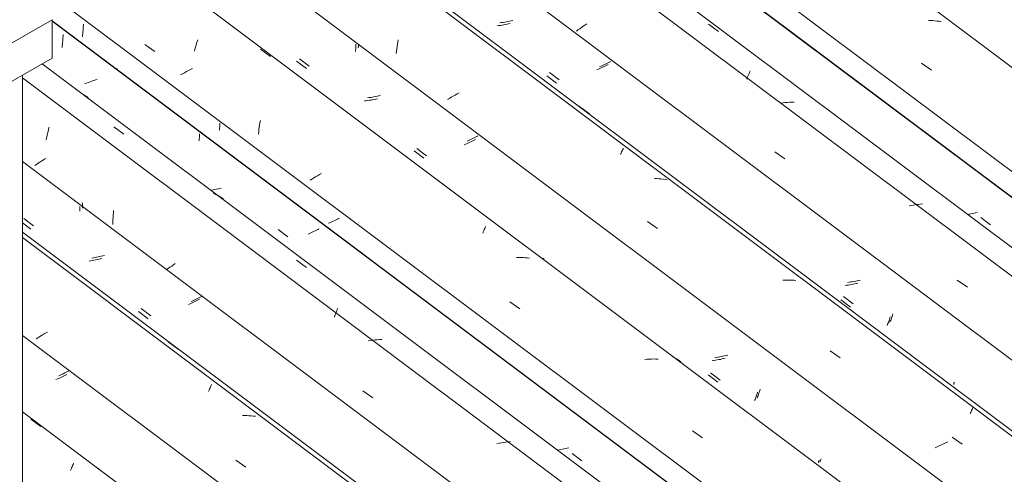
# Model space of a CAD drawing. Header units: millimetres. Extents: x 6528 to 21779, y 617 to 11154.
# Tile 101 of 106: x 13325 to 14266, y 8804 to 9239. Entities that reach past the tile are written whole.
import ezdxf

# ---------------------------------------------------------------- set-up
doc = ezdxf.new("R2010")
doc.units = ezdxf.units.MM
for name, color, linetype, lineweight in [('A-GLAZ-CWMG', 7, 'Continuous', 5), ('A-ROOF', 7, 'Continuous', 5), ('I-WALL', 7, 'Continuous', 5)]:
    doc.layers.add(name, color=color, linetype=linetype, lineweight=lineweight)

# ---------------------------------------------------------------- blocks, each defined once
blk = doc.blocks.new('FP_90-ISO_02')
at = {"layer": 'A-GLAZ-CWMG'}
blk.add_line((17835.87, 5480.84), (13328.06, 8864.2), dxfattribs=at)
at = {"layer": 'A-GLAZ-CWMG', "color": 9, "true_color": 0xc0c0c0}
for p, q in [((13336.02, 8857.25), (13345.57, 8850.17)), ((13374.41, 8809.3), (13374.93, 8810.55)), ((13374.93, 8810.55), (13375.43, 8811.75)), ((13375.43, 8811.75), (13375.92, 8812.9)), ((13375.92, 8812.9), (13376.39, 8814)), ((13376.39, 8814), (13376.85, 8815.05)), ((13373.89, 8808.01), (13374.41, 8809.3))]:
    blk.add_line(p, q, dxfattribs=at)
blk = doc.blocks.new('FP_91-ISO_02')
at = {"layer": 'A-GLAZ-CWMG', "color": 9, "true_color": 0xc0c0c0}
for p, q in [((13361.29, 8895.65), (13359.94, 8895.05)), ((13362.63, 8896.25), (13361.29, 8895.65)), ((13363.95, 8896.87), (13362.63, 8896.25)), ((13365.26, 8897.5), (13363.95, 8896.87)), ((13366.54, 8898.13), (13365.26, 8897.5)), ((13367.8, 8898.77), (13366.54, 8898.13)), ((13369.04, 8899.41), (13367.8, 8898.77)), ((13370.27, 8900.05), (13369.04, 8899.41))]:
    blk.add_line(p, q, dxfattribs=at)
blk = doc.blocks.new('FP_92-ISO_02')
at = {"layer": 'A-GLAZ-CWMG'}
blk.add_line((17965.33, 5555.44), (13328.06, 9035.96), dxfattribs=at)
at = {"layer": 'A-GLAZ-CWMG', "color": 9, "true_color": 0xc0c0c0}
for p, q in [((13342.74, 8935.11), (13341.02, 8933.99)), ((13344.49, 8936.21), (13342.74, 8935.11)), ((13346.27, 8937.31), (13344.49, 8936.21)), ((13348.09, 8938.4), (13346.27, 8937.31)), ((13349.93, 8939.47), (13348.09, 8938.4)), ((13351.81, 8940.53), (13349.93, 8939.47)), ((13467.23, 8931.3), (13476.77, 8924.2)), ((13506.26, 8884.91), (13506.75, 8886.08)), ((13506.75, 8886.08), (13507.23, 8887.19)), ((13507.23, 8887.19), (13507.7, 8888.26)), ((13507.7, 8888.26), (13508.15, 8889.27)), ((13508.15, 8889.27), (13508.58, 8890.23)), ((13505.75, 8883.7), (13506.26, 8884.91)), ((13540.16, 8860.65), (13538.06, 8860.63)), ((13542.24, 8860.62), (13540.16, 8860.65)), ((13544.31, 8860.54), (13542.24, 8860.62)), ((13546.37, 8860.4), (13544.31, 8860.54)), ((13548.4, 8860.2), (13546.37, 8860.4)), ((13550.41, 8859.95), (13548.4, 8860.2)), ((13531.63, 8817.93), (13541.22, 8811.16))]:
    blk.add_line(p, q, dxfattribs=at)
blk = doc.blocks.new('FP_93-ISO_02')
at = {"layer": 'A-GLAZ-CWMG', "color": 9, "true_color": 0xc0c0c0}
for p, q in [((13385.35, 9062.91), (13385.35, 9064.21)), ((13385.22, 9058.99), (13385.28, 9060.29)), ((13385.28, 9060.29), (13385.32, 9061.6)), ((13385.32, 9061.6), (13385.35, 9062.91)), ((13329.17, 9049.05), (13338.42, 9041.96)), ((13395.69, 9011.51), (13394.16, 9011.31)), ((13397.21, 9011.74), (13395.69, 9011.51)), ((13398.74, 9012), (13397.21, 9011.74)), ((13400.26, 9012.29), (13398.74, 9012)), ((13401.78, 9012.6), (13400.26, 9012.29)), ((13403.3, 9012.93), (13401.78, 9012.6)), ((13404.81, 9013.29), (13403.3, 9012.93)), ((13406.32, 9013.67), (13404.81, 9013.29)), ((13490.53, 8970.34), (13489.17, 8969.75)), ((13491.88, 8970.95), (13490.53, 8970.34)), ((13493.2, 8971.56), (13491.88, 8970.95)), ((13494.51, 8972.19), (13493.2, 8971.56)), ((13495.8, 8972.82), (13494.51, 8972.19)), ((13497.07, 8973.45), (13495.8, 8972.82)), ((13498.32, 8974.09), (13497.07, 8973.45)), ((13499.55, 8974.74), (13498.32, 8974.09)), ((13441.33, 8963.18), (13450.59, 8956.1))]:
    blk.add_line(p, q, dxfattribs=at)
blk = doc.blocks.new('FP_94-ISO_02')
at = {"layer": 'A-GLAZ-CWMG'}
blk.add_line((18077.9, 5618.56), (13328.06, 9183.58), dxfattribs=at)
blk = doc.blocks.new('FP_95-ISO_02')
at = {"layer": 'A-GLAZ-CWMG', "color": 9, "true_color": 0xc0c0c0}
for p, q in [((13366.75, 9223.4), (13366.79, 9224.95)), ((13366.06, 9214.2), (13366.22, 9215.72)), ((13366.22, 9215.72), (13366.37, 9217.24)), ((13366.37, 9217.24), (13366.49, 9218.77)), ((13366.49, 9218.77), (13366.6, 9220.31)), ((13366.6, 9220.31), (13366.68, 9221.85)), ((13366.68, 9221.85), (13366.75, 9223.4)), ((13365.87, 9212.7), (13366.06, 9214.2)), ((13389.1, 9178.65), (13387.61, 9178.22)), ((13390.58, 9179.11), (13389.1, 9178.65)), ((13392.05, 9179.58), (13390.58, 9179.11)), ((13393.51, 9180.07), (13392.05, 9179.58)), ((13394.96, 9180.58), (13393.51, 9180.07)), ((13396.4, 9181.11), (13394.96, 9180.58)), ((13397.83, 9181.65), (13396.4, 9181.11)), ((13399.24, 9182.2), (13397.83, 9181.65)), ((13496.94, 9128.41), (13496.94, 9130.06)), ((13496.78, 9123.49), (13496.86, 9125.13)), ((13496.86, 9125.13), (13496.91, 9126.77)), ((13496.91, 9126.77), (13496.94, 9128.41)), ((13508.71, 9076.29), (13507.8, 9076.16)), ((13510.24, 9076.55), (13508.71, 9076.29)), ((13511.76, 9076.83), (13510.24, 9076.55)), ((13513.28, 9077.14), (13511.76, 9076.83)), ((13514.8, 9077.47), (13513.28, 9077.14)), ((13516.31, 9077.83), (13514.8, 9077.47)), ((13517.82, 9078.21), (13516.31, 9077.83)), ((13604.75, 9036.07), (13603.42, 9035.46)), ((13606.06, 9036.69), (13604.75, 9036.07)), ((13607.36, 9037.32), (13606.06, 9036.69)), ((13608.63, 9037.96), (13607.36, 9037.32)), ((13609.89, 9038.6), (13608.63, 9037.96)), ((13611.12, 9039.24), (13609.89, 9038.6)), ((13602.07, 9034.85), (13600.7, 9034.26)), ((13603.42, 9035.46), (13602.07, 9034.85)), ((13846.71, 8829.15), (13845.19, 8828.81)), ((13848.22, 8829.52), (13846.71, 8829.15)), ((13849.72, 8829.92), (13848.22, 8829.52)), ((13840.62, 8827.92), (13839.1, 8827.68)), ((13842.15, 8828.19), (13840.62, 8827.92)), ((13843.67, 8828.49), (13842.15, 8828.19)), ((13845.19, 8828.81), (13843.67, 8828.49))]:
    blk.add_line(p, q, dxfattribs=at)
blk = doc.blocks.new('Rectangular Mullion - Telha Fibrocimento - Ondulada-V79-ISO_02')
at = {"layer": 'A-GLAZ-CWMG'}
for p, q in [((18140.25, 5647.42), (13356.35, 9238.01)), ((18138.04, 5648.69), (13356.35, 9237.62)), ((17896.57, 5508.37), (13328.06, 8937.28))]:
    blk.add_line(p, q, dxfattribs=at)
for name in ['FP_92-ISO_02', 'FP_94-ISO_02', 'FP_95-ISO_02', 'FP_90-ISO_02', 'FP_93-ISO_02', 'FP_91-ISO_02']:
    blk.add_blockref(name, (0, 0), dxfattribs=at)
blk = doc.blocks.new('FP_103-ISO_02')
at = {"layer": 'A-GLAZ-CWMG'}
blk.add_line((17837.96, 5479.25), (13328.06, 8864.18), dxfattribs=at)
at = {"layer": 'A-GLAZ-CWMG', "color": 9, "true_color": 0xc0c0c0}
for p, q in [((13400.68, 8810.22), (13400.64, 8810.29)), ((13400.65, 8809.97), (13400.68, 8810.12)), ((13400.68, 8810.12), (13400.68, 8810.22)), ((13400.6, 8809.78), (13400.65, 8809.97))]:
    blk.add_line(p, q, dxfattribs=at)
blk = doc.blocks.new('FP_104-ISO_02')
at = {"layer": 'A-GLAZ-CWMG', "color": 9, "true_color": 0xc0c0c0}
for p, q in [((13364.09, 8899.37), (13362.65, 8898.71)), ((13365.51, 8900.04), (13364.09, 8899.37)), ((13366.91, 8900.71), (13365.51, 8900.04)), ((13368.29, 8901.4), (13366.91, 8900.71)), ((13369.65, 8902.09), (13368.29, 8901.4)), ((13370.98, 8902.78), (13369.65, 8902.09)), ((13372.29, 8903.48), (13370.98, 8902.78))]:
    blk.add_line(p, q, dxfattribs=at)
blk = doc.blocks.new('FP_105-ISO_02')
at = {"layer": 'A-GLAZ-CWMG'}
blk.add_line((17962.34, 5552.54), (13328.06, 9030.83), dxfattribs=at)
blk = doc.blocks.new('FP_106-ISO_02')
at = {"layer": 'A-GLAZ-CWMG', "color": 9, "true_color": 0xc0c0c0}
for p, q in [((13382.69, 9056.24), (13382.76, 9057.72)), ((13382.76, 9057.72), (13382.8, 9059.2)), ((13382.8, 9059.2), (13382.82, 9060.68)), ((13328.06, 9044.98), (13335.92, 9038.96)), ((13393.21, 9008.63), (13391.68, 9008.41)), ((13394.73, 9008.87), (13393.21, 9008.63)), ((13396.26, 9009.14), (13394.73, 9008.87)), ((13397.78, 9009.43), (13396.26, 9009.14)), ((13399.3, 9009.75), (13397.78, 9009.43)), ((13400.82, 9010.09), (13399.3, 9009.75)), ((13402.33, 9010.46), (13400.82, 9010.09)), ((13403.83, 9010.85), (13402.33, 9010.46)), ((13493.27, 8970.04), (13491.98, 8969.41)), ((13494.54, 8970.68), (13493.27, 8970.04)), ((13495.78, 8971.32), (13494.54, 8970.68)), ((13497.01, 8971.97), (13495.78, 8971.32)), ((13488.01, 8967.56), (13486.65, 8966.97)), ((13489.35, 8968.17), (13488.01, 8967.56)), ((13490.68, 8968.79), (13489.35, 8968.17)), ((13491.98, 8969.41), (13490.68, 8968.79)), ((13438.81, 8960.15), (13448.06, 8953.07))]:
    blk.add_line(p, q, dxfattribs=at)
blk = doc.blocks.new('FP_107-ISO_02')
at = {"layer": 'A-GLAZ-CWMG'}
blk.add_line((18096.35, 5632.2), (13346.83, 9196.97), dxfattribs=at)
at = {"layer": 'A-GLAZ-CWMG', "color": 9, "true_color": 0xc0c0c0}
for p, q in [((13387.46, 9166.79), (13385.83, 9167.76)), ((13389.05, 9165.76), (13387.46, 9166.79)), ((13390.61, 9164.69), (13389.05, 9165.76)), ((13351.49, 9128.32), (13351.93, 9130.36)), ((13351.93, 9130.36), (13352.38, 9132.37)), ((13352.38, 9132.37), (13352.85, 9134.36)), ((13352.85, 9134.36), (13353.34, 9136.31)), ((13415.13, 9136.59), (13424.74, 9129.61)), ((13350.66, 9124.18), (13351.07, 9126.26)), ((13351.07, 9126.26), (13351.49, 9128.32)), ((13342.97, 9101.88), (13341.32, 9100.76)), ((13344.66, 9103.01), (13342.97, 9101.88)), ((13346.38, 9104.12), (13344.66, 9103.01)), ((13348.14, 9105.23), (13346.38, 9104.12)), ((13349.92, 9106.33), (13348.14, 9105.23)), ((13341.32, 9100.76), (13339.7, 9099.63)), ((13511.71, 9072.54), (13509.98, 9073.35)), ((13513.41, 9071.67), (13511.71, 9072.54)), ((13515.07, 9070.75), (13513.41, 9071.67)), ((13516.7, 9069.78), (13515.07, 9070.75)), ((13518.29, 9068.76), (13516.7, 9069.78)), ((13519.85, 9067.68), (13518.29, 9068.76)), ((13414.78, 9054.51), (13414.96, 9056.73)), ((13414.33, 9043.3), (13414.36, 9045.55)), ((13414.36, 9045.55), (13414.42, 9047.8)), ((13414.42, 9047.8), (13414.51, 9050.04)), ((13414.51, 9050.04), (13414.63, 9052.28)), ((13414.63, 9052.28), (13414.78, 9054.51)), ((13589.68, 9009.25), (13599.28, 9002.23)), ((13467.19, 9001.34), (13465.61, 9000.18)), ((13468.81, 9002.5), (13467.19, 9001.34)), ((13470.47, 9003.65), (13468.81, 9002.5)), ((13472.17, 9004.81), (13470.47, 9003.65)), ((13473.9, 9005.96), (13472.17, 9004.81)), ((13627.5, 8959.28), (13628.04, 8960.69)), ((13628.04, 8960.69), (13628.58, 8962.05)), ((13628.58, 8962.05), (13629.1, 8963.37)), ((13625.86, 8954.78), (13626.41, 8956.32)), ((13626.41, 8956.32), (13626.96, 8957.82)), ((13626.96, 8957.82), (13627.5, 8959.28)), ((13660.41, 8932.36), (13658.26, 8932)), ((13662.57, 8932.68), (13660.41, 8932.36)), ((13664.71, 8932.95), (13662.57, 8932.68)), ((13666.85, 8933.17), (13664.71, 8932.95)), ((13668.99, 8933.34), (13666.85, 8933.17)), ((13671.11, 8933.47), (13668.99, 8933.34)), ((13653.13, 8884.2), (13662.71, 8877.47)), ((13783.17, 8834.11), (13781.01, 8833.61)), ((13785.33, 8834.56), (13783.17, 8834.11)), ((13787.49, 8834.97), (13785.33, 8834.56)), ((13789.65, 8835.33), (13787.49, 8834.97)), ((13791.8, 8835.65), (13789.65, 8835.33)), ((13793.95, 8835.92), (13791.8, 8835.65))]:
    blk.add_line(p, q, dxfattribs=at)
blk = doc.blocks.new('FP_108-ISO_02')
at = {"layer": 'A-GLAZ-CWMG', "color": 9, "true_color": 0xc0c0c0}
for p, q in [((13386.07, 9231.97), (13386.14, 9233.51)), ((13386.14, 9233.51), (13386.19, 9235.06)), ((13385.22, 9222.84), (13385.41, 9224.34)), ((13385.41, 9224.34), (13385.58, 9225.85)), ((13385.58, 9225.85), (13385.73, 9227.37)), ((13385.73, 9227.37), (13385.87, 9228.9)), ((13385.87, 9228.9), (13385.98, 9230.43)), ((13385.98, 9230.43), (13386.07, 9231.97)), ((13418.57, 9192.38), (13417.62, 9192.02)), ((13516.38, 9138.65), (13516.38, 9140.32)), ((13516.2, 9133.66), (13516.29, 9135.32)), ((13516.29, 9135.32), (13516.34, 9136.98)), ((13516.34, 9136.98), (13516.38, 9138.65)), ((13622.83, 9045.69), (13621.48, 9045.09)), ((13624.17, 9046.3), (13622.83, 9045.69)), ((13625.49, 9046.92), (13624.17, 9046.3)), ((13626.79, 9047.55), (13625.49, 9046.92)), ((13628.07, 9048.18), (13626.79, 9047.55)), ((13629.33, 9048.82), (13628.07, 9048.18)), ((13630.57, 9049.46), (13629.33, 9048.82)), ((13572.25, 9038.48), (13581.51, 9031.4)), ((13621.48, 9045.09), (13620.11, 9044.51)), ((13852.96, 8824.37), (13862.22, 8817.32))]:
    blk.add_line(p, q, dxfattribs=at)
blk = doc.blocks.new('FP_109-ISO_02')
at = {"layer": 'A-GLAZ-CWMG'}
blk.add_line((18226.9, 5706.6), (11838.19, 10501.68), dxfattribs=at)
at = {"layer": 'A-GLAZ-CWMG', "color": 9, "true_color": 0xc0c0c0}
for p, q in [((13444.89, 9215.5), (13454.46, 9208.74)), ((13493.25, 9212.99), (13493.78, 9214.81)), ((13493.78, 9214.81), (13494.33, 9216.59)), ((13494.33, 9216.59), (13494.88, 9218.33)), ((13494.88, 9218.33), (13495.43, 9220.04)), ((13492.2, 9209.25), (13492.72, 9211.13)), ((13492.72, 9211.13), (13493.25, 9212.99)), ((13555.38, 9211.16), (13564.94, 9204.1)), ((13480.72, 9187.39), (13478.89, 9186.31)), ((13482.59, 9188.45), (13480.72, 9187.39)), ((13484.48, 9189.5), (13482.59, 9188.45)), ((13486.4, 9190.54), (13484.48, 9189.5)), ((13488.34, 9191.55), (13486.4, 9190.54)), ((13490.31, 9192.54), (13488.34, 9191.55)), ((13554.46, 9138.54), (13554.8, 9140.69)), ((13554.8, 9140.69), (13555.16, 9142.82)), ((13553.36, 9129.78), (13553.6, 9131.99)), ((13553.6, 9131.99), (13553.86, 9134.19)), ((13553.86, 9134.19), (13554.14, 9136.37)), ((13554.14, 9136.37), (13554.46, 9138.54)), ((13604.34, 9086.72), (13602.61, 9085.61)), ((13606.11, 9087.83), (13604.34, 9086.72)), ((13607.9, 9088.92), (13606.11, 9087.83)), ((13609.73, 9090), (13607.9, 9088.92)), ((13611.59, 9091.07), (13609.73, 9090)), ((13613.47, 9092.13), (13611.59, 9091.07)), ((13728.91, 9082.42), (13738.44, 9075.32)), ((13767.46, 9034.97), (13767.97, 9036.18)), ((13767.97, 9036.18), (13768.46, 9037.33)), ((13768.46, 9037.33), (13768.94, 9038.44)), ((13768.94, 9038.44), (13769.41, 9039.49)), ((13769.41, 9039.49), (13769.85, 9040.49)), ((13769.85, 9040.49), (13770.28, 9041.45)), ((13801.86, 9011.91), (13799.76, 9011.89)), ((13803.94, 9011.86), (13801.86, 9011.91)), ((13806.01, 9011.77), (13803.94, 9011.86)), ((13808.06, 9011.62), (13806.01, 9011.77)), ((13810.09, 9011.42), (13808.06, 9011.62)), ((13812.1, 9011.16), (13810.09, 9011.42)), ((13793.28, 8969.41), (13802.87, 8962.63)), ((13924.47, 8914.54), (13922.34, 8914.36)), ((13926.6, 8914.67), (13924.47, 8914.54)), ((13928.71, 8914.74), (13926.6, 8914.67)), ((13930.81, 8914.77), (13928.71, 8914.74)), ((13932.9, 8914.74), (13930.81, 8914.77)), ((13934.97, 8914.65), (13932.9, 8914.74)), ((13967.8, 8846.02), (13977.4, 8839.23))]:
    blk.add_line(p, q, dxfattribs=at)
blk = doc.blocks.new('FP_110-ISO_02')
at = {"layer": 'A-GLAZ-CWMG', "color": 9, "true_color": 0xc0c0c0}
for p, q in [((13646.28, 9214.3), (13646.28, 9215.72)), ((13646.07, 9208.66), (13646.15, 9210.07)), ((13646.15, 9210.07), (13646.21, 9211.48)), ((13646.21, 9211.48), (13646.25, 9212.89)), ((13646.25, 9212.89), (13646.28, 9214.3)), ((13589.81, 9199.54), (13599.07, 9192.46)), ((13656.29, 9161.66), (13654.76, 9161.49)), ((13657.82, 9161.86), (13656.29, 9161.66)), ((13659.34, 9162.09), (13657.82, 9161.86)), ((13660.87, 9162.35), (13659.34, 9162.09)), ((13662.39, 9162.63), (13660.87, 9162.35)), ((13663.91, 9162.94), (13662.39, 9162.63)), ((13665.43, 9163.28), (13663.91, 9162.94)), ((13666.94, 9163.64), (13665.43, 9163.28)), ((13752.67, 9120.72), (13751.31, 9120.13)), ((13754.02, 9121.33), (13752.67, 9120.72)), ((13755.34, 9121.95), (13754.02, 9121.33)), ((13756.65, 9122.57), (13755.34, 9121.95)), ((13757.94, 9123.2), (13756.65, 9122.57)), ((13759.21, 9123.84), (13757.94, 9123.2)), ((13760.45, 9124.48), (13759.21, 9123.84)), ((13702.05, 9113.75), (13711.31, 9106.67)), ((13751.31, 9120.13), (13749.94, 9119.54)), ((13989.88, 8913.59), (13988.36, 8913.37)), ((13991.41, 8913.84), (13989.88, 8913.59)), ((13992.93, 8914.12), (13991.41, 8913.84)), ((13994.45, 8914.42), (13992.93, 8914.12)), ((13995.97, 8914.75), (13994.45, 8914.42)), ((13997.48, 8915.1), (13995.97, 8914.75)), ((13998.99, 8915.47), (13997.48, 8915.1)), ((13988.36, 8913.37), (13986.83, 8913.17)), ((13982.8, 8899.68), (13992.07, 8892.63)), ((14027.19, 8875.07), (14027.53, 8875.95)), ((14027.53, 8875.95), (14027.89, 8876.88)), ((14027.89, 8876.88), (14028.24, 8877.83)), ((14028.24, 8877.83), (14028.61, 8878.82)), ((14028.61, 8878.82), (14028.97, 8879.83)), ((14028.97, 8879.83), (14029.34, 8880.88)), ((14029.34, 8880.88), (14029.71, 8881.96)), ((14029.71, 8881.96), (14030.08, 8883.06)), ((14088.04, 8815.7), (14088.07, 8815.87)), ((14088.04, 8815.57), (14088.04, 8815.7)), ((14088.07, 8815.87), (14088.12, 8816.07)), ((14088.12, 8816.07), (14088.19, 8816.31)), ((14088.19, 8816.31), (14088.28, 8816.58)), ((14088.28, 8816.58), (14088.4, 8816.89)), ((14088.4, 8816.89), (14088.53, 8817.24)), ((14088.53, 8817.24), (14088.69, 8817.62))]:
    blk.add_line(p, q, dxfattribs=at)
blk = doc.blocks.new('FP_111-ISO_02')
at = {"layer": 'A-GLAZ-CWMG'}
blk.add_line((18356.36, 5781.2), (11967.65, 10576.28), dxfattribs=at)
at = {"layer": 'A-GLAZ-CWMG', "color": 9, "true_color": 0xc0c0c0}
for p, q in [((13685.69, 9213.52), (13686.04, 9215.66)), ((13686.04, 9215.66), (13686.42, 9217.78)), ((13686.42, 9217.78), (13686.82, 9219.87)), ((13684.78, 9207), (13685.06, 9209.19)), ((13685.06, 9209.19), (13685.36, 9211.36)), ((13685.36, 9211.36), (13685.69, 9213.52)), ((13743.07, 9168.2), (13741.17, 9167.16)), ((13745, 9169.23), (13743.07, 9168.2)), ((13735.65, 9163.93), (13733.87, 9162.83)), ((13737.46, 9165.02), (13735.65, 9163.93)), ((13739.3, 9166.09), (13737.46, 9165.02)), ((13741.17, 9167.16), (13739.3, 9166.09)), ((13859.95, 9156.31), (13869.47, 9149.2)), ((13899.21, 9110.48), (13899.7, 9111.6)), ((13899.7, 9111.6), (13900.17, 9112.68)), ((13900.17, 9112.68), (13900.62, 9113.7)), ((13900.62, 9113.7), (13901.06, 9114.67)), ((13901.06, 9114.67), (13901.48, 9115.59)), ((13901.48, 9115.59), (13901.87, 9116.45)), ((13933.55, 9087.26), (13931.47, 9087.34)), ((13935.61, 9087.14), (13933.55, 9087.26)), ((13937.64, 9086.96), (13935.61, 9087.14)), ((13939.66, 9086.72), (13937.64, 9086.96)), ((13941.66, 9086.43), (13939.66, 9086.72)), ((13943.64, 9086.08), (13941.66, 9086.43)), ((13924.88, 9046.24), (13934.47, 9039.44)), ((14056.15, 8990.13), (14054.03, 8990.03)), ((14058.26, 8990.18), (14056.15, 8990.13)), ((14060.35, 8990.17), (14058.26, 8990.18)), ((14062.43, 8990.12), (14060.35, 8990.17)), ((14064.5, 8990), (14062.43, 8990.12)), ((14066.54, 8989.84), (14064.5, 8990)), ((14099.37, 8922.61), (14108.97, 8915.81)), ((14234.8, 8866.47), (14235.18, 8867.28)), ((14235.18, 8867.28), (14235.53, 8868.05)), ((14233.09, 8862.67), (14233.55, 8863.7)), ((14233.55, 8863.7), (14233.98, 8864.67)), ((14233.98, 8864.67), (14234.4, 8865.6)), ((14234.4, 8865.6), (14234.8, 8866.47)), ((14215.78, 8840.03), (14225.39, 8833.22)), ((14201.46, 8830.82), (14199.49, 8829.83)), ((14203.45, 8831.79), (14201.46, 8830.82)), ((14205.46, 8832.74), (14203.45, 8831.79)), ((14207.5, 8833.66), (14205.46, 8832.74)), ((14209.55, 8834.55), (14207.5, 8833.66)), ((14211.62, 8835.41), (14209.55, 8834.55))]:
    blk.add_line(p, q, dxfattribs=at)
blk = doc.blocks.new('FP_112-ISO_02')
at = {"layer": 'A-GLAZ-CWMG', "color": 9, "true_color": 0xc0c0c0}
for p, q in [((13785.47, 9236.46), (13783.95, 9236.29)), ((13787, 9236.65), (13785.47, 9236.46)), ((13788.53, 9236.88), (13787, 9236.65)), ((13790.05, 9237.13), (13788.53, 9236.88)), ((13791.58, 9237.41), (13790.05, 9237.13)), ((13793.1, 9237.71), (13791.58, 9237.41)), ((13794.62, 9238.04), (13793.1, 9237.71)), ((13796.13, 9238.39), (13794.62, 9238.04)), ((13883.27, 9196.03), (13881.92, 9195.43)), ((13884.6, 9196.65), (13883.27, 9196.03)), ((13885.91, 9197.27), (13884.6, 9196.65)), ((13887.21, 9197.9), (13885.91, 9197.27)), ((13888.48, 9198.53), (13887.21, 9197.9)), ((13889.74, 9199.17), (13888.48, 9198.53)), ((13831.25, 9188.62), (13840.51, 9181.55)), ((13880.55, 9194.84), (13879.17, 9194.25)), ((13881.92, 9195.43), (13880.55, 9194.84)), ((14122.14, 8988.91), (14120.61, 8988.64)), ((14123.66, 8989.21), (14122.14, 8988.91)), ((14125.18, 8989.53), (14123.66, 8989.21)), ((14126.69, 8989.87), (14125.18, 8989.53)), ((14128.2, 8990.24), (14126.69, 8989.87)), ((14117.56, 8988.18), (14116.04, 8987.99)), ((14119.09, 8988.39), (14117.56, 8988.18)), ((14120.61, 8988.64), (14119.09, 8988.39)), ((14112.02, 8974.58), (14121.29, 8967.53)), ((14156.74, 8950.8), (14157.09, 8951.71)), ((14157.09, 8951.71), (14157.45, 8952.66)), ((14157.45, 8952.66), (14157.81, 8953.64)), ((14157.81, 8953.64), (14158.18, 8954.65)), ((14158.18, 8954.65), (14158.55, 8955.7)), ((14158.55, 8955.7), (14158.92, 8956.77)), ((14158.92, 8956.77), (14159.29, 8957.87)), ((14156.4, 8949.91), (14156.74, 8950.8)), ((14217.29, 8890.64), (14217.31, 8890.8)), ((14217.29, 8890.51), (14217.29, 8890.64)), ((14217.31, 8890.8), (14217.36, 8891)), ((14217.36, 8891), (14217.43, 8891.24)), ((14217.43, 8891.24), (14217.52, 8891.51)), ((14217.52, 8891.51), (14217.63, 8891.82)), ((14217.63, 8891.82), (14217.77, 8892.16)), ((14217.77, 8892.16), (14217.92, 8892.54))]:
    blk.add_line(p, q, dxfattribs=at)
blk = doc.blocks.new('FP_113-ISO_02')
at = {"layer": 'A-GLAZ-CWMG'}
blk.add_line((18468.93, 5844.32), (12164.65, 10576.04), dxfattribs=at)
blk = doc.blocks.new('FP_114-ISO_02')
at = {"layer": 'A-GLAZ-CWMG', "color": 9, "true_color": 0xc0c0c0}
for p, q in [((14239.7, 9054.78), (14238.19, 9054.41)), ((14232.11, 9053.18), (14230.58, 9052.94)), ((14233.63, 9053.45), (14232.11, 9053.18)), ((14235.16, 9053.75), (14233.63, 9053.45)), ((14236.68, 9054.07), (14235.16, 9053.75)), ((14238.19, 9054.41), (14236.68, 9054.07))]:
    blk.add_line(p, q, dxfattribs=at)
blk = doc.blocks.new('Rectangular Mullion - Telha Fibrocimento - Ondulada-V99-ISO_02')
at = {"layer": 'A-GLAZ-CWMG'}
for p, q in [((18529.07, 5874.45), (12221.33, 10608.76)), ((18531.28, 5873.19), (12221.63, 10608.93)), ((18287.6, 5734.13), (11979.17, 10468.95)), ((18157.55, 5658.86), (11848.99, 10393.79)), ((18023.06, 5579.8), (13328.06, 9103.65))]:
    blk.add_line(p, q, dxfattribs=at)
for name in ['FP_111-ISO_02', 'FP_113-ISO_02', 'FP_114-ISO_02', 'FP_109-ISO_02', 'FP_112-ISO_02', 'FP_107-ISO_02', 'FP_110-ISO_02', 'FP_105-ISO_02', 'FP_108-ISO_02', 'FP_106-ISO_02', 'FP_103-ISO_02', 'FP_104-ISO_02']:
    blk.add_blockref(name, (0, 0), dxfattribs=at)
blk = doc.blocks.new('FP_122-ISO_02')
at = {"layer": 'A-GLAZ-CWMG'}
blk.add_line((18228.99, 5705.01), (11924.37, 10436.98), dxfattribs=at)
at = {"layer": 'A-GLAZ-CWMG', "color": 9, "true_color": 0xc0c0c0}
for p, q in [((13792.89, 9035.06), (13792.87, 9035.14)), ((13792.88, 9034.94), (13792.89, 9035.06)), ((13826.24, 9010.09), (13824.72, 9011.14)), ((13949.83, 8916.48), (13948.36, 8917.21)), ((13951.28, 8915.7), (13949.83, 8916.48)), ((13952.69, 8914.88), (13951.28, 8915.7)), ((13954.08, 8914.02), (13952.69, 8914.88)), ((13955.43, 8913.1), (13954.08, 8914.02)), ((13956.75, 8912.15), (13955.43, 8913.1))]:
    blk.add_line(p, q, dxfattribs=at)
blk = doc.blocks.new('FP_123-ISO_02')
at = {"layer": 'A-GLAZ-CWMG', "color": 9, "true_color": 0xc0c0c0}
for p, q in [((13648.74, 9213.79), (13648.79, 9215.2)), ((13648.68, 9212.38), (13648.74, 9213.79)), ((13592.53, 9201.9), (13601.77, 9194.81)), ((13659.1, 9164.64), (13657.57, 9164.41)), ((13660.63, 9164.89), (13659.1, 9164.64)), ((13662.16, 9165.17), (13660.63, 9164.89)), ((13663.68, 9165.47), (13662.16, 9165.17)), ((13665.2, 9165.8), (13663.68, 9165.47)), ((13666.72, 9166.15), (13665.2, 9165.8)), ((13668.23, 9166.52), (13666.72, 9166.15)), ((13669.74, 9166.92), (13668.23, 9166.52)), ((13753.92, 9123.65), (13752.56, 9123.05)), ((13755.27, 9124.26), (13753.92, 9123.65)), ((13756.6, 9124.87), (13755.27, 9124.26)), ((13757.91, 9125.5), (13756.6, 9124.87)), ((13759.21, 9126.13), (13757.91, 9125.5)), ((13760.48, 9126.77), (13759.21, 9126.13)), ((13761.74, 9127.41), (13760.48, 9126.77)), ((13762.97, 9128.06), (13761.74, 9127.41)), ((13704.61, 9115.95), (13713.86, 9108.86)), ((13990.84, 8916.13), (13989.31, 8915.9)), ((13992.37, 8916.39), (13990.84, 8916.13)), ((13993.89, 8916.68), (13992.37, 8916.39)), ((13995.42, 8916.99), (13993.89, 8916.68)), ((13996.94, 8917.33), (13995.42, 8916.99)), ((13998.45, 8917.69), (13996.94, 8917.33)), ((13999.96, 8918.07), (13998.45, 8917.69)), ((14001.47, 8918.47), (13999.96, 8918.07)), ((13984.98, 8901.51), (13994.23, 8894.45)), ((14032.09, 8884.51), (14032.52, 8885.82)), ((14029.55, 8877.45), (14029.97, 8878.53)), ((14029.97, 8878.53), (14030.38, 8879.65)), ((14030.38, 8879.65), (14030.81, 8880.81)), ((14030.81, 8880.81), (14031.23, 8882.01)), ((14031.23, 8882.01), (14031.66, 8883.24)), ((14031.66, 8883.24), (14032.09, 8884.51)), ((14089.58, 8816.49), (14089.65, 8816.74)), ((14089.65, 8816.74), (14089.74, 8817.02)), ((14089.74, 8817.02), (14089.87, 8817.36)), ((14089.87, 8817.36), (14090.02, 8817.73)), ((14090.02, 8817.73), (14090.2, 8818.16)), ((14090.2, 8818.16), (14090.4, 8818.63)), ((14090.4, 8818.63), (14090.62, 8819.14))]:
    blk.add_line(p, q, dxfattribs=at)
blk = doc.blocks.new('FP_124-ISO_02')
at = {"layer": 'A-GLAZ-CWMG'}
blk.add_line((18353.37, 5778.31), (11964.66, 10573.39), dxfattribs=at)
blk = doc.blocks.new('FP_125-ISO_02')
at = {"layer": 'A-GLAZ-CWMG', "color": 9, "true_color": 0xc0c0c0}
for p, q in [((13782.97, 9233.55), (13781.44, 9233.37)), ((13784.5, 9233.75), (13782.97, 9233.55)), ((13786.02, 9233.99), (13784.5, 9233.75)), ((13787.55, 9234.25), (13786.02, 9233.99)), ((13789.07, 9234.53), (13787.55, 9234.25)), ((13790.59, 9234.85), (13789.07, 9234.53)), ((13792.11, 9235.18), (13790.59, 9234.85)), ((13793.62, 9235.54), (13792.11, 9235.18)), ((13885.93, 9195.74), (13884.66, 9195.1)), ((13887.18, 9196.38), (13885.93, 9195.74)), ((13878.01, 9192.03), (13876.63, 9191.44)), ((13879.38, 9192.62), (13878.01, 9192.03)), ((13880.72, 9193.23), (13879.38, 9192.62)), ((13882.05, 9193.84), (13880.72, 9193.23)), ((13883.36, 9194.47), (13882.05, 9193.84)), ((13884.66, 9195.1), (13883.36, 9194.47)), ((13828.69, 9185.57), (13837.95, 9178.49)), ((14115, 8985.23), (14113.47, 8985.04)), ((14116.53, 8985.46), (14115, 8985.23)), ((14118.05, 8985.71), (14116.53, 8985.46)), ((14119.58, 8985.99), (14118.05, 8985.71)), ((14121.1, 8986.29), (14119.58, 8985.99)), ((14122.62, 8986.62), (14121.1, 8986.29)), ((14124.13, 8986.97), (14122.62, 8986.62)), ((14125.64, 8987.34), (14124.13, 8986.97)), ((14109.4, 8971.47), (14118.66, 8964.41)), ((14155.24, 8950.67), (14155.6, 8951.69)), ((14155.6, 8951.69), (14155.97, 8952.74)), ((14155.97, 8952.74), (14156.34, 8953.82)), ((14156.34, 8953.82), (14156.72, 8954.92)), ((14153.81, 8946.9), (14154.16, 8947.8)), ((14154.16, 8947.8), (14154.51, 8948.72)), ((14154.51, 8948.72), (14154.87, 8949.68)), ((14154.87, 8949.68), (14155.24, 8950.67))]:
    blk.add_line(p, q, dxfattribs=at)
blk = doc.blocks.new('FP_126-ISO_02')
at = {"layer": 'A-GLAZ-CWMG'}
blk.add_line((18487.38, 5857.96), (12098.67, 10653.04), dxfattribs=at)
at = {"layer": 'A-GLAZ-CWMG', "color": 9, "true_color": 0xc0c0c0}
for p, q in [((13865.17, 9233.96), (13863.45, 9232.85)), ((13866.93, 9235.07), (13865.17, 9233.96)), ((13983.02, 9235.02), (13992.59, 9227.98)), ((13858.48, 9229.48), (13856.9, 9228.35)), ((13860.1, 9230.6), (13858.48, 9229.48)), ((13861.76, 9231.73), (13860.1, 9230.6)), ((13863.45, 9232.85), (13861.76, 9231.73)), ((14020.72, 9185.17), (14021.26, 9186.53)), ((14021.26, 9186.53), (14021.79, 9187.86)), ((14021.79, 9187.86), (14022.3, 9189.13)), ((14022.3, 9189.13), (14022.81, 9190.36)), ((14019.63, 9182.3), (14020.18, 9183.76)), ((14020.18, 9183.76), (14020.72, 9185.17)), ((14054.14, 9159.7), (14051.99, 9159.43)), ((14056.28, 9159.93), (14054.14, 9159.7)), ((14058.42, 9160.11), (14056.28, 9159.93)), ((14060.54, 9160.24), (14058.42, 9160.11)), ((14062.66, 9160.31), (14060.54, 9160.24)), ((14064.76, 9160.34), (14062.66, 9160.31)), ((14046.32, 9112.97), (14055.9, 9106.22)), ((14176.78, 9061.62), (14174.62, 9061.21)), ((14178.94, 9061.99), (14176.78, 9061.62)), ((14181.09, 9062.32), (14178.94, 9061.99)), ((14183.24, 9062.6), (14181.09, 9062.32)), ((14185.38, 9062.83), (14183.24, 9062.6)), ((14187.52, 9063.01), (14185.38, 9062.83)), ((14220.72, 8990.14), (14230.32, 8983.38))]:
    blk.add_line(p, q, dxfattribs=at)
blk = doc.blocks.new('FP_127-ISO_02')
at = {"layer": 'A-GLAZ-CWMG', "color": 9, "true_color": 0xc0c0c0}
blk.add_line((14243.12, 9050.04), (14252.39, 9042.99), dxfattribs=at)
blk = doc.blocks.new('FP_128-ISO_02')
at = {"layer": 'A-GLAZ-CWMG'}
blk.add_line((18617.93, 5932.36), (12229.22, 10727.44), dxfattribs=at)
at = {"layer": 'A-GLAZ-CWMG', "color": 9, "true_color": 0xc0c0c0}
for p, q in [((14195.18, 9238.48), (14193.11, 9238.56)), ((14197.24, 9238.35), (14195.18, 9238.48)), ((14199.28, 9238.16), (14197.24, 9238.35)), ((14201.29, 9237.91), (14199.28, 9238.16)), ((14203.29, 9237.62), (14201.29, 9237.91)), ((14205.26, 9237.26), (14203.29, 9237.62)), ((14186.48, 9197.64), (14196.08, 9190.84))]:
    blk.add_line(p, q, dxfattribs=at)
blk = doc.blocks.new('Rectangular Mullion - Telha Fibrocimento - Ondulada-V118-ISO_02')
at = {"layer": 'A-GLAZ-CWMG'}
for p, q in [((18548.58, 5884.62), (12240.02, 10619.55)), ((18414.09, 5805.56), (12104.46, 10541.28))]:
    blk.add_line(p, q, dxfattribs=at)
for name in ['FP_128-ISO_02', 'FP_126-ISO_02', 'FP_124-ISO_02', 'FP_127-ISO_02', 'FP_125-ISO_02', 'FP_122-ISO_02', 'FP_123-ISO_02']:
    blk.add_blockref(name, (0, 0), dxfattribs=at)
blk = doc.blocks.new('RUFO_1_ - RUFO_1_-1923193-ISO_02')
at = {"layer": 'A-ROOF'}
for p, q in [((10471.35, 7573.56), (13356.35, 9239.21)), ((13356.35, 9202.47), (13356.35, 9239.21)), ((13356.35, 9202.47), (12543.11, 8732.94))]:
    blk.add_line(p, q, dxfattribs=at)

msp = doc.modelspace()

# ---------------------------------------------------------------- linework, layer by layer
at = {"layer": 'I-WALL'}
msp.add_line((13328.06, 8279.75), (13328.06, 9186.14), dxfattribs=at)

# ---------------------------------------------------------------- block references
at = {"layer": 'A-GLAZ-CWMG'}
for name in ['Rectangular Mullion - Telha Fibrocimento - Ondulada-V118-ISO_02', 'Rectangular Mullion - Telha Fibrocimento - Ondulada-V99-ISO_02', 'Rectangular Mullion - Telha Fibrocimento - Ondulada-V79-ISO_02']:
    msp.add_blockref(name, (0, 0), dxfattribs=at)
at = {"layer": 'A-ROOF'}
msp.add_blockref('RUFO_1_ - RUFO_1_-1923193-ISO_02', (0, 0), dxfattribs=at)

doc.saveas('drawing.dxf')
